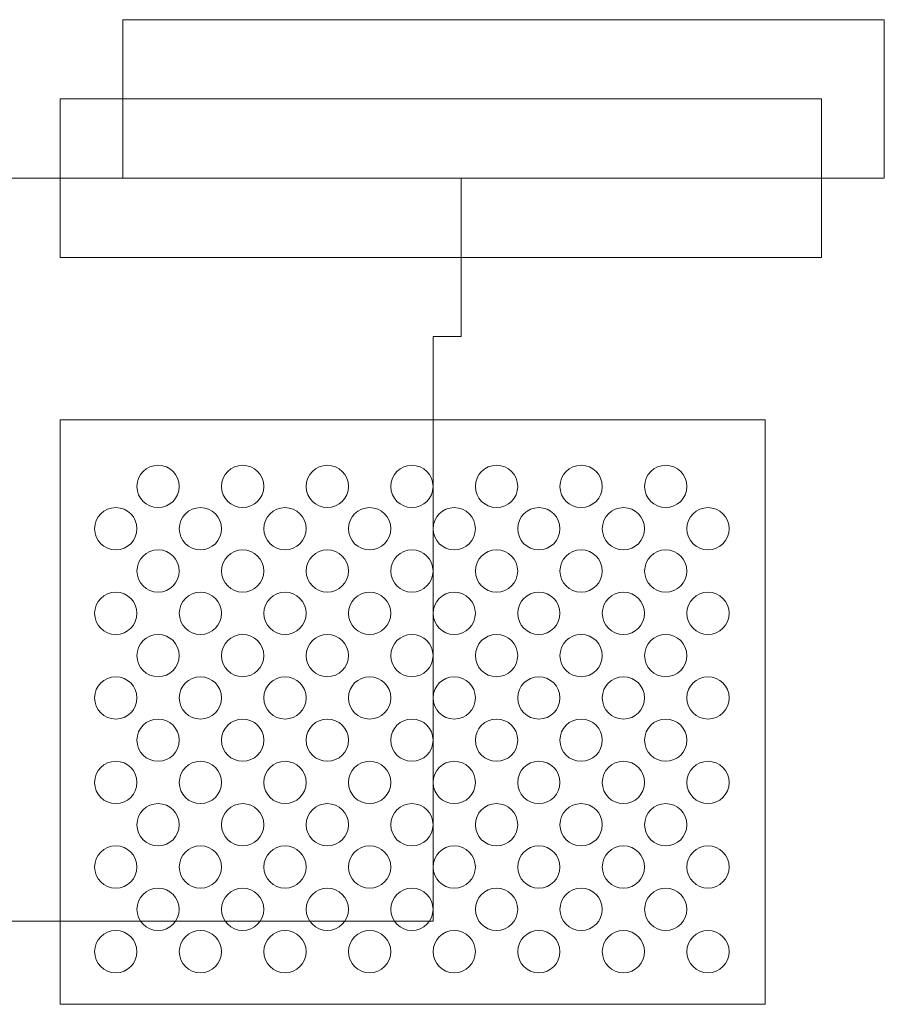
# Model space of a CAD drawing. Header units: millimetres. Extents: x -1146 to 1019, y -763 to 979.
# Tile 59 of 143: x 267 to 303, y -432 to -391. Entities that reach past the tile are written whole.
import ezdxf

# ---------------------------------------------------------------- set-up
doc = ezdxf.new("R2010")
doc.units = ezdxf.units.MM
doc.header["$MEASUREMENT"] = 0
doc.layers.add('Layer 1', color=7, linetype='Continuous')

msp = doc.modelspace()

# ---------------------------------------------------------------- linework, layer by layer
at = {"layer": 'Layer 1', "color": 240, "lineweight": 18}
for points in [[(271.1315, -391.2687), (271.1315, -391.2687), (302.5439, -391.2687), (302.5439, -391.2687), (302.5439, -391.2687), (302.5439, -391.2687), (302.5439, -397.8081), (302.5439, -397.8081), (302.5439, -397.8081), (302.5439, -397.8081), (271.1315, -397.8081), (271.1315, -397.8081), (271.1315, -397.8081), (271.1315, -397.8081), (271.1315, -391.2687), (271.1315, -391.2687)], [(268.5425, -407.7839), (268.5425, -407.7839), (297.628, -407.7839), (297.628, -407.7839), (297.628, -407.7839), (297.628, -407.7839), (297.628, -431.9006), (297.628, -431.9006), (297.628, -431.9006), (297.628, -431.9006), (268.5425, -431.9006), (268.5425, -431.9006), (268.5425, -431.9006), (268.5425, -431.9006), (268.5425, -407.7839), (268.5425, -407.7839)], [(272.5858, -409.6575), (273.0677, -409.6575), (273.4583, -410.0482), (273.4583, -410.5301), (273.4583, -410.5301), (273.4583, -411.012), (273.0677, -411.4027), (272.5858, -411.4027), (272.5858, -411.4027), (272.1039, -411.4027), (271.7132, -411.012), (271.7132, -410.5301), (271.7132, -410.5301), (271.7132, -410.0482), (272.1039, -409.6575), (272.5858, -409.6575)], [(276.076, -409.6575), (276.5579, -409.6575), (276.9486, -410.0482), (276.9486, -410.5301), (276.9486, -410.5301), (276.9486, -411.012), (276.5579, -411.4027), (276.076, -411.4027), (276.076, -411.4027), (275.5941, -411.4027), (275.2035, -411.012), (275.2035, -410.5301), (275.2035, -410.5301), (275.2035, -410.0482), (275.5941, -409.6575), (276.076, -409.6575)], [(279.5663, -409.6575), (280.0482, -409.6575), (280.4389, -410.0482), (280.4389, -410.5301), (280.4389, -410.5301), (280.4389, -411.012), (280.0482, -411.4027), (279.5663, -411.4027), (279.5663, -411.4027), (279.0844, -411.4027), (278.6937, -411.012), (278.6937, -410.5301), (278.6937, -410.5301), (278.6937, -410.0482), (279.0844, -409.6575), (279.5663, -409.6575)], [(283.0566, -409.6575), (283.5384, -409.6575), (283.9291, -410.0482), (283.9291, -410.5301), (283.9291, -410.5301), (283.9291, -411.012), (283.5384, -411.4027), (283.0566, -411.4027), (283.0566, -411.4027), (282.5747, -411.4027), (282.184, -411.012), (282.184, -410.5301), (282.184, -410.5301), (282.184, -410.0482), (282.5747, -409.6575), (283.0566, -409.6575)], [(286.5468, -409.6575), (287.0287, -409.6575), (287.4194, -410.0482), (287.4194, -410.5301), (287.4194, -410.5301), (287.4194, -411.012), (287.0287, -411.4027), (286.5468, -411.4027), (286.5468, -411.4027), (286.0649, -411.4027), (285.6742, -411.012), (285.6742, -410.5301), (285.6742, -410.5301), (285.6742, -410.0482), (286.0649, -409.6575), (286.5468, -409.6575)], [(290.0371, -409.6575), (290.519, -409.6575), (290.9096, -410.0482), (290.9096, -410.5301), (290.9096, -410.5301), (290.9096, -411.012), (290.519, -411.4027), (290.0371, -411.4027), (290.0371, -411.4027), (289.5552, -411.4027), (289.1645, -411.012), (289.1645, -410.5301), (289.1645, -410.5301), (289.1645, -410.0482), (289.5552, -409.6575), (290.0371, -409.6575)], [(293.5273, -409.6575), (294.0092, -409.6575), (294.3999, -410.0482), (294.3999, -410.5301), (294.3999, -410.5301), (294.3999, -411.012), (294.0092, -411.4027), (293.5273, -411.4027), (293.5273, -411.4027), (293.0455, -411.4027), (292.6548, -411.012), (292.6548, -410.5301), (292.6548, -410.5301), (292.6548, -410.0482), (293.0455, -409.6575), (293.5273, -409.6575)], [(270.8406, -411.4027), (271.3225, -411.4027), (271.7132, -411.7933), (271.7132, -412.2753), (271.7132, -412.2753), (271.7132, -412.7572), (271.3225, -413.1479), (270.8406, -413.1479), (270.8406, -413.1479), (270.3587, -413.1479), (269.9681, -412.7572), (269.9681, -412.2753), (269.9681, -412.2753), (269.9681, -411.7933), (270.3587, -411.4027), (270.8406, -411.4027)], [(274.3309, -411.4027), (274.8128, -411.4027), (275.2035, -411.7933), (275.2035, -412.2753), (275.2035, -412.2753), (275.2035, -412.7572), (274.8128, -413.1479), (274.3309, -413.1479), (274.3309, -413.1479), (273.849, -413.1479), (273.4583, -412.7572), (273.4583, -412.2753), (273.4583, -412.2753), (273.4583, -411.7933), (273.849, -411.4027), (274.3309, -411.4027)], [(277.8212, -411.4027), (278.303, -411.4027), (278.6937, -411.7933), (278.6937, -412.2753), (278.6937, -412.2753), (278.6937, -412.7572), (278.303, -413.1479), (277.8212, -413.1479), (277.8212, -413.1479), (277.3393, -413.1479), (276.9486, -412.7572), (276.9486, -412.2753), (276.9486, -412.2753), (276.9486, -411.7933), (277.3393, -411.4027), (277.8212, -411.4027)], [(281.3114, -411.4027), (281.7933, -411.4027), (282.184, -411.7933), (282.184, -412.2753), (282.184, -412.2753), (282.184, -412.7572), (281.7933, -413.1479), (281.3114, -413.1479), (281.3114, -413.1479), (280.8295, -413.1479), (280.4389, -412.7572), (280.4389, -412.2753), (280.4389, -412.2753), (280.4389, -411.7933), (280.8295, -411.4027), (281.3114, -411.4027)], [(284.8017, -411.4027), (285.2836, -411.4027), (285.6742, -411.7933), (285.6742, -412.2753), (285.6742, -412.2753), (285.6742, -412.7572), (285.2836, -413.1479), (284.8017, -413.1479), (284.8017, -413.1479), (284.3198, -413.1479), (283.9291, -412.7572), (283.9291, -412.2753), (283.9291, -412.2753), (283.9291, -411.7933), (284.3198, -411.4027), (284.8017, -411.4027)], [(288.2919, -411.4027), (288.7738, -411.4027), (289.1645, -411.7933), (289.1645, -412.2753), (289.1645, -412.2753), (289.1645, -412.7572), (288.7738, -413.1479), (288.2919, -413.1479), (288.2919, -413.1479), (287.8101, -413.1479), (287.4194, -412.7572), (287.4194, -412.2753), (287.4194, -412.2753), (287.4194, -411.7933), (287.8101, -411.4027), (288.2919, -411.4027)], [(291.7822, -411.4027), (292.2641, -411.4027), (292.6548, -411.7933), (292.6548, -412.2753), (292.6548, -412.2753), (292.6548, -412.7572), (292.2641, -413.1479), (291.7822, -413.1479), (291.7822, -413.1479), (291.3003, -413.1479), (290.9096, -412.7572), (290.9096, -412.2753), (290.9096, -412.2753), (290.9096, -411.7933), (291.3003, -411.4027), (291.7822, -411.4027)], [(295.2725, -411.4027), (295.7544, -411.4027), (296.145, -411.7933), (296.145, -412.2753), (296.145, -412.2753), (296.145, -412.7572), (295.7544, -413.1479), (295.2725, -413.1479), (295.2725, -413.1479), (294.7906, -413.1479), (294.3999, -412.7572), (294.3999, -412.2753), (294.3999, -412.2753), (294.3999, -411.7933), (294.7906, -411.4027), (295.2725, -411.4027)], [(272.5858, -413.1479), (273.0677, -413.1479), (273.4583, -413.5385), (273.4583, -414.0203), (273.4583, -414.0203), (273.4583, -414.5022), (273.0677, -414.8929), (272.5858, -414.8929), (272.5858, -414.8929), (272.1039, -414.8929), (271.7132, -414.5022), (271.7132, -414.0203), (271.7132, -414.0203), (271.7132, -413.5385), (272.1039, -413.1479), (272.5858, -413.1479)], [(276.076, -413.1479), (276.5579, -413.1479), (276.9486, -413.5385), (276.9486, -414.0203), (276.9486, -414.0203), (276.9486, -414.5022), (276.5579, -414.8929), (276.076, -414.8929), (276.076, -414.8929), (275.5941, -414.8929), (275.2035, -414.5022), (275.2035, -414.0203), (275.2035, -414.0203), (275.2035, -413.5385), (275.5941, -413.1479), (276.076, -413.1479)], [(279.5663, -413.1479), (280.0482, -413.1479), (280.4389, -413.5385), (280.4389, -414.0203), (280.4389, -414.0203), (280.4389, -414.5022), (280.0482, -414.8929), (279.5663, -414.8929), (279.5663, -414.8929), (279.0844, -414.8929), (278.6937, -414.5022), (278.6937, -414.0203), (278.6937, -414.0203), (278.6937, -413.5385), (279.0844, -413.1479), (279.5663, -413.1479)], [(283.0566, -413.1479), (283.5384, -413.1479), (283.9291, -413.5385), (283.9291, -414.0203), (283.9291, -414.0203), (283.9291, -414.5022), (283.5384, -414.8929), (283.0566, -414.8929), (283.0566, -414.8929), (282.5747, -414.8929), (282.184, -414.5022), (282.184, -414.0203), (282.184, -414.0203), (282.184, -413.5385), (282.5747, -413.1479), (283.0566, -413.1479)], [(286.5468, -413.1479), (287.0287, -413.1479), (287.4194, -413.5385), (287.4194, -414.0203), (287.4194, -414.0203), (287.4194, -414.5022), (287.0287, -414.8929), (286.5468, -414.8929), (286.5468, -414.8929), (286.0649, -414.8929), (285.6742, -414.5022), (285.6742, -414.0203), (285.6742, -414.0203), (285.6742, -413.5385), (286.0649, -413.1479), (286.5468, -413.1479)], [(290.0371, -413.1479), (290.519, -413.1479), (290.9096, -413.5385), (290.9096, -414.0203), (290.9096, -414.0203), (290.9096, -414.5022), (290.519, -414.8929), (290.0371, -414.8929), (290.0371, -414.8929), (289.5552, -414.8929), (289.1645, -414.5022), (289.1645, -414.0203), (289.1645, -414.0203), (289.1645, -413.5385), (289.5552, -413.1479), (290.0371, -413.1479)], [(293.5273, -413.1479), (294.0092, -413.1479), (294.3999, -413.5385), (294.3999, -414.0203), (294.3999, -414.0203), (294.3999, -414.5022), (294.0092, -414.8929), (293.5273, -414.8929), (293.5273, -414.8929), (293.0455, -414.8929), (292.6548, -414.5022), (292.6548, -414.0203), (292.6548, -414.0203), (292.6548, -413.5385), (293.0455, -413.1479), (293.5273, -413.1479)], [(270.8406, -414.8929), (271.3225, -414.8929), (271.7132, -415.2836), (271.7132, -415.7655), (271.7132, -415.7655), (271.7132, -416.2474), (271.3225, -416.6381), (270.8406, -416.6381), (270.8406, -416.6381), (270.3587, -416.6381), (269.9681, -416.2474), (269.9681, -415.7655), (269.9681, -415.7655), (269.9681, -415.2836), (270.3587, -414.8929), (270.8406, -414.8929)], [(274.3309, -414.8929), (274.8128, -414.8929), (275.2035, -415.2836), (275.2035, -415.7655), (275.2035, -415.7655), (275.2035, -416.2474), (274.8128, -416.6381), (274.3309, -416.6381), (274.3309, -416.6381), (273.849, -416.6381), (273.4583, -416.2474), (273.4583, -415.7655), (273.4583, -415.7655), (273.4583, -415.2836), (273.849, -414.8929), (274.3309, -414.8929)], [(277.8212, -414.8929), (278.303, -414.8929), (278.6937, -415.2836), (278.6937, -415.7655), (278.6937, -415.7655), (278.6937, -416.2474), (278.303, -416.6381), (277.8212, -416.6381), (277.8212, -416.6381), (277.3393, -416.6381), (276.9486, -416.2474), (276.9486, -415.7655), (276.9486, -415.7655), (276.9486, -415.2836), (277.3393, -414.8929), (277.8212, -414.8929)], [(281.3114, -414.8929), (281.7933, -414.8929), (282.184, -415.2836), (282.184, -415.7655), (282.184, -415.7655), (282.184, -416.2474), (281.7933, -416.6381), (281.3114, -416.6381), (281.3114, -416.6381), (280.8295, -416.6381), (280.4389, -416.2474), (280.4389, -415.7655), (280.4389, -415.7655), (280.4389, -415.2836), (280.8295, -414.8929), (281.3114, -414.8929)], [(284.8017, -414.8929), (285.2836, -414.8929), (285.6742, -415.2836), (285.6742, -415.7655), (285.6742, -415.7655), (285.6742, -416.2474), (285.2836, -416.6381), (284.8017, -416.6381), (284.8017, -416.6381), (284.3198, -416.6381), (283.9291, -416.2474), (283.9291, -415.7655), (283.9291, -415.7655), (283.9291, -415.2836), (284.3198, -414.8929), (284.8017, -414.8929)], [(288.2919, -414.8929), (288.7738, -414.8929), (289.1645, -415.2836), (289.1645, -415.7655), (289.1645, -415.7655), (289.1645, -416.2474), (288.7738, -416.6381), (288.2919, -416.6381), (288.2919, -416.6381), (287.8101, -416.6381), (287.4194, -416.2474), (287.4194, -415.7655), (287.4194, -415.7655), (287.4194, -415.2836), (287.8101, -414.8929), (288.2919, -414.8929)], [(291.7822, -414.8929), (292.2641, -414.8929), (292.6548, -415.2836), (292.6548, -415.7655), (292.6548, -415.7655), (292.6548, -416.2474), (292.2641, -416.6381), (291.7822, -416.6381), (291.7822, -416.6381), (291.3003, -416.6381), (290.9096, -416.2474), (290.9096, -415.7655), (290.9096, -415.7655), (290.9096, -415.2836), (291.3003, -414.8929), (291.7822, -414.8929)], [(295.2725, -414.8929), (295.7544, -414.8929), (296.145, -415.2836), (296.145, -415.7655), (296.145, -415.7655), (296.145, -416.2474), (295.7544, -416.6381), (295.2725, -416.6381), (295.2725, -416.6381), (294.7906, -416.6381), (294.3999, -416.2474), (294.3999, -415.7655), (294.3999, -415.7655), (294.3999, -415.2836), (294.7906, -414.8929), (295.2725, -414.8929)], [(272.5858, -416.6381), (273.0677, -416.6381), (273.4583, -417.0288), (273.4583, -417.5107), (273.4583, -417.5107), (273.4583, -417.9926), (273.0677, -418.3832), (272.5858, -418.3832), (272.5858, -418.3832), (272.1039, -418.3832), (271.7132, -417.9926), (271.7132, -417.5107), (271.7132, -417.5107), (271.7132, -417.0288), (272.1039, -416.6381), (272.5858, -416.6381)], [(276.076, -416.6381), (276.5579, -416.6381), (276.9486, -417.0288), (276.9486, -417.5107), (276.9486, -417.5107), (276.9486, -417.9926), (276.5579, -418.3832), (276.076, -418.3832), (276.076, -418.3832), (275.5941, -418.3832), (275.2035, -417.9926), (275.2035, -417.5107), (275.2035, -417.5107), (275.2035, -417.0288), (275.5941, -416.6381), (276.076, -416.6381)], [(279.5663, -416.6381), (280.0482, -416.6381), (280.4389, -417.0288), (280.4389, -417.5107), (280.4389, -417.5107), (280.4389, -417.9926), (280.0482, -418.3832), (279.5663, -418.3832), (279.5663, -418.3832), (279.0844, -418.3832), (278.6937, -417.9926), (278.6937, -417.5107), (278.6937, -417.5107), (278.6937, -417.0288), (279.0844, -416.6381), (279.5663, -416.6381)], [(283.0566, -416.6381), (283.5384, -416.6381), (283.9291, -417.0288), (283.9291, -417.5107), (283.9291, -417.5107), (283.9291, -417.9926), (283.5384, -418.3832), (283.0566, -418.3832), (283.0566, -418.3832), (282.5747, -418.3832), (282.184, -417.9926), (282.184, -417.5107), (282.184, -417.5107), (282.184, -417.0288), (282.5747, -416.6381), (283.0566, -416.6381)], [(286.5468, -416.6381), (287.0287, -416.6381), (287.4194, -417.0288), (287.4194, -417.5107), (287.4194, -417.5107), (287.4194, -417.9926), (287.0287, -418.3832), (286.5468, -418.3832), (286.5468, -418.3832), (286.0649, -418.3832), (285.6742, -417.9926), (285.6742, -417.5107), (285.6742, -417.5107), (285.6742, -417.0288), (286.0649, -416.6381), (286.5468, -416.6381)], [(290.0371, -416.6381), (290.519, -416.6381), (290.9096, -417.0288), (290.9096, -417.5107), (290.9096, -417.5107), (290.9096, -417.9926), (290.519, -418.3832), (290.0371, -418.3832), (290.0371, -418.3832), (289.5552, -418.3832), (289.1645, -417.9926), (289.1645, -417.5107), (289.1645, -417.5107), (289.1645, -417.0288), (289.5552, -416.6381), (290.0371, -416.6381)], [(293.5273, -416.6381), (294.0092, -416.6381), (294.3999, -417.0288), (294.3999, -417.5107), (294.3999, -417.5107), (294.3999, -417.9926), (294.0092, -418.3832), (293.5273, -418.3832), (293.5273, -418.3832), (293.0455, -418.3832), (292.6548, -417.9926), (292.6548, -417.5107), (292.6548, -417.5107), (292.6548, -417.0288), (293.0455, -416.6381), (293.5273, -416.6381)], [(270.8406, -418.3832), (271.3225, -418.3832), (271.7132, -418.7739), (271.7132, -419.2557), (271.7132, -419.2557), (271.7132, -419.7376), (271.3225, -420.1283), (270.8406, -420.1283), (270.8406, -420.1283), (270.3587, -420.1283), (269.9681, -419.7376), (269.9681, -419.2557), (269.9681, -419.2557), (269.9681, -418.7739), (270.3587, -418.3832), (270.8406, -418.3832)], [(274.3309, -418.3832), (274.8128, -418.3832), (275.2035, -418.7739), (275.2035, -419.2557), (275.2035, -419.2557), (275.2035, -419.7376), (274.8128, -420.1283), (274.3309, -420.1283), (274.3309, -420.1283), (273.849, -420.1283), (273.4583, -419.7376), (273.4583, -419.2557), (273.4583, -419.2557), (273.4583, -418.7739), (273.849, -418.3832), (274.3309, -418.3832)], [(277.8212, -418.3832), (278.303, -418.3832), (278.6937, -418.7739), (278.6937, -419.2557), (278.6937, -419.2557), (278.6937, -419.7376), (278.303, -420.1283), (277.8212, -420.1283), (277.8212, -420.1283), (277.3393, -420.1283), (276.9486, -419.7376), (276.9486, -419.2557), (276.9486, -419.2557), (276.9486, -418.7739), (277.3393, -418.3832), (277.8212, -418.3832)], [(281.3114, -418.3832), (281.7933, -418.3832), (282.184, -418.7739), (282.184, -419.2557), (282.184, -419.2557), (282.184, -419.7376), (281.7933, -420.1283), (281.3114, -420.1283), (281.3114, -420.1283), (280.8295, -420.1283), (280.4389, -419.7376), (280.4389, -419.2557), (280.4389, -419.2557), (280.4389, -418.7739), (280.8295, -418.3832), (281.3114, -418.3832)], [(284.8017, -418.3832), (285.2836, -418.3832), (285.6742, -418.7739), (285.6742, -419.2557), (285.6742, -419.2557), (285.6742, -419.7376), (285.2836, -420.1283), (284.8017, -420.1283), (284.8017, -420.1283), (284.3198, -420.1283), (283.9291, -419.7376), (283.9291, -419.2557), (283.9291, -419.2557), (283.9291, -418.7739), (284.3198, -418.3832), (284.8017, -418.3832)], [(288.2919, -418.3832), (288.7738, -418.3832), (289.1645, -418.7739), (289.1645, -419.2557), (289.1645, -419.2557), (289.1645, -419.7376), (288.7738, -420.1283), (288.2919, -420.1283), (288.2919, -420.1283), (287.8101, -420.1283), (287.4194, -419.7376), (287.4194, -419.2557), (287.4194, -419.2557), (287.4194, -418.7739), (287.8101, -418.3832), (288.2919, -418.3832)], [(291.7822, -418.3832), (292.2641, -418.3832), (292.6548, -418.7739), (292.6548, -419.2557), (292.6548, -419.2557), (292.6548, -419.7376), (292.2641, -420.1283), (291.7822, -420.1283), (291.7822, -420.1283), (291.3003, -420.1283), (290.9096, -419.7376), (290.9096, -419.2557), (290.9096, -419.2557), (290.9096, -418.7739), (291.3003, -418.3832), (291.7822, -418.3832)], [(295.2725, -418.3832), (295.7544, -418.3832), (296.145, -418.7739), (296.145, -419.2557), (296.145, -419.2557), (296.145, -419.7376), (295.7544, -420.1283), (295.2725, -420.1283), (295.2725, -420.1283), (294.7906, -420.1283), (294.3999, -419.7376), (294.3999, -419.2557), (294.3999, -419.2557), (294.3999, -418.7739), (294.7906, -418.3832), (295.2725, -418.3832)], [(272.5858, -420.1283), (273.0677, -420.1283), (273.4583, -420.519), (273.4583, -421.0008), (273.4583, -421.0008), (273.4583, -421.4828), (273.0677, -421.8735), (272.5858, -421.8735), (272.5858, -421.8735), (272.1039, -421.8735), (271.7132, -421.4828), (271.7132, -421.0008), (271.7132, -421.0008), (271.7132, -420.519), (272.1039, -420.1283), (272.5858, -420.1283)], [(276.076, -420.1283), (276.5579, -420.1283), (276.9486, -420.519), (276.9486, -421.0008), (276.9486, -421.0008), (276.9486, -421.4828), (276.5579, -421.8735), (276.076, -421.8735), (276.076, -421.8735), (275.5941, -421.8735), (275.2035, -421.4828), (275.2035, -421.0008), (275.2035, -421.0008), (275.2035, -420.519), (275.5941, -420.1283), (276.076, -420.1283)], [(279.5663, -420.1283), (280.0482, -420.1283), (280.4389, -420.519), (280.4389, -421.0008), (280.4389, -421.0008), (280.4389, -421.4828), (280.0482, -421.8735), (279.5663, -421.8735), (279.5663, -421.8735), (279.0844, -421.8735), (278.6937, -421.4828), (278.6937, -421.0008), (278.6937, -421.0008), (278.6937, -420.519), (279.0844, -420.1283), (279.5663, -420.1283)], [(283.0566, -420.1283), (283.5384, -420.1283), (283.9291, -420.519), (283.9291, -421.0008), (283.9291, -421.0008), (283.9291, -421.4828), (283.5384, -421.8735), (283.0566, -421.8735), (283.0566, -421.8735), (282.5747, -421.8735), (282.184, -421.4828), (282.184, -421.0008), (282.184, -421.0008), (282.184, -420.519), (282.5747, -420.1283), (283.0566, -420.1283)], [(286.5468, -420.1283), (287.0287, -420.1283), (287.4194, -420.519), (287.4194, -421.0008), (287.4194, -421.0008), (287.4194, -421.4828), (287.0287, -421.8735), (286.5468, -421.8735), (286.5468, -421.8735), (286.0649, -421.8735), (285.6742, -421.4828), (285.6742, -421.0008), (285.6742, -421.0008), (285.6742, -420.519), (286.0649, -420.1283), (286.5468, -420.1283)], [(290.0371, -420.1283), (290.519, -420.1283), (290.9096, -420.519), (290.9096, -421.0008), (290.9096, -421.0008), (290.9096, -421.4828), (290.519, -421.8735), (290.0371, -421.8735), (290.0371, -421.8735), (289.5552, -421.8735), (289.1645, -421.4828), (289.1645, -421.0008), (289.1645, -421.0008), (289.1645, -420.519), (289.5552, -420.1283), (290.0371, -420.1283)], [(293.5273, -420.1283), (294.0092, -420.1283), (294.3999, -420.519), (294.3999, -421.0008), (294.3999, -421.0008), (294.3999, -421.4828), (294.0092, -421.8735), (293.5273, -421.8735), (293.5273, -421.8735), (293.0455, -421.8735), (292.6548, -421.4828), (292.6548, -421.0008), (292.6548, -421.0008), (292.6548, -420.519), (293.0455, -420.1283), (293.5273, -420.1283)], [(270.8406, -421.8735), (271.3225, -421.8735), (271.7132, -422.2642), (271.7132, -422.7461), (271.7132, -422.7461), (271.7132, -423.228), (271.3225, -423.6186), (270.8406, -423.6186), (270.8406, -423.6186), (270.3587, -423.6186), (269.9681, -423.228), (269.9681, -422.7461), (269.9681, -422.7461), (269.9681, -422.2642), (270.3587, -421.8735), (270.8406, -421.8735)], [(274.3309, -421.8735), (274.8128, -421.8735), (275.2035, -422.2642), (275.2035, -422.7461), (275.2035, -422.7461), (275.2035, -423.228), (274.8128, -423.6186), (274.3309, -423.6186), (274.3309, -423.6186), (273.849, -423.6186), (273.4583, -423.228), (273.4583, -422.7461), (273.4583, -422.7461), (273.4583, -422.2642), (273.849, -421.8735), (274.3309, -421.8735)], [(277.8212, -421.8735), (278.303, -421.8735), (278.6937, -422.2642), (278.6937, -422.7461), (278.6937, -422.7461), (278.6937, -423.228), (278.303, -423.6186), (277.8212, -423.6186), (277.8212, -423.6186), (277.3393, -423.6186), (276.9486, -423.228), (276.9486, -422.7461), (276.9486, -422.7461), (276.9486, -422.2642), (277.3393, -421.8735), (277.8212, -421.8735)], [(281.3114, -421.8735), (281.7933, -421.8735), (282.184, -422.2642), (282.184, -422.7461), (282.184, -422.7461), (282.184, -423.228), (281.7933, -423.6186), (281.3114, -423.6186), (281.3114, -423.6186), (280.8295, -423.6186), (280.4389, -423.228), (280.4389, -422.7461), (280.4389, -422.7461), (280.4389, -422.2642), (280.8295, -421.8735), (281.3114, -421.8735)], [(284.8017, -421.8735), (285.2836, -421.8735), (285.6742, -422.2642), (285.6742, -422.7461), (285.6742, -422.7461), (285.6742, -423.228), (285.2836, -423.6186), (284.8017, -423.6186), (284.8017, -423.6186), (284.3198, -423.6186), (283.9291, -423.228), (283.9291, -422.7461), (283.9291, -422.7461), (283.9291, -422.2642), (284.3198, -421.8735), (284.8017, -421.8735)], [(288.2919, -421.8735), (288.7738, -421.8735), (289.1645, -422.2642), (289.1645, -422.7461), (289.1645, -422.7461), (289.1645, -423.228), (288.7738, -423.6186), (288.2919, -423.6186), (288.2919, -423.6186), (287.8101, -423.6186), (287.4194, -423.228), (287.4194, -422.7461), (287.4194, -422.7461), (287.4194, -422.2642), (287.8101, -421.8735), (288.2919, -421.8735)], [(291.7822, -421.8735), (292.2641, -421.8735), (292.6548, -422.2642), (292.6548, -422.7461), (292.6548, -422.7461), (292.6548, -423.228), (292.2641, -423.6186), (291.7822, -423.6186), (291.7822, -423.6186), (291.3003, -423.6186), (290.9096, -423.228), (290.9096, -422.7461), (290.9096, -422.7461), (290.9096, -422.2642), (291.3003, -421.8735), (291.7822, -421.8735)], [(295.2725, -421.8735), (295.7544, -421.8735), (296.145, -422.2642), (296.145, -422.7461), (296.145, -422.7461), (296.145, -423.228), (295.7544, -423.6186), (295.2725, -423.6186), (295.2725, -423.6186), (294.7906, -423.6186), (294.3999, -423.228), (294.3999, -422.7461), (294.3999, -422.7461), (294.3999, -422.2642), (294.7906, -421.8735), (295.2725, -421.8735)], [(272.5858, -423.6186), (273.0677, -423.6186), (273.4583, -424.0093), (273.4583, -424.4911), (273.4583, -424.4911), (273.4583, -424.973), (273.0677, -425.3637), (272.5858, -425.3637), (272.5858, -425.3637), (272.1039, -425.3637), (271.7132, -424.973), (271.7132, -424.4911), (271.7132, -424.4911), (271.7132, -424.0093), (272.1039, -423.6186), (272.5858, -423.6186)], [(276.076, -423.6186), (276.5579, -423.6186), (276.9486, -424.0093), (276.9486, -424.4911), (276.9486, -424.4911), (276.9486, -424.973), (276.5579, -425.3637), (276.076, -425.3637), (276.076, -425.3637), (275.5941, -425.3637), (275.2035, -424.973), (275.2035, -424.4911), (275.2035, -424.4911), (275.2035, -424.0093), (275.5941, -423.6186), (276.076, -423.6186)], [(279.5663, -423.6186), (280.0482, -423.6186), (280.4389, -424.0093), (280.4389, -424.4911), (280.4389, -424.4911), (280.4389, -424.973), (280.0482, -425.3637), (279.5663, -425.3637), (279.5663, -425.3637), (279.0844, -425.3637), (278.6937, -424.973), (278.6937, -424.4911), (278.6937, -424.4911), (278.6937, -424.0093), (279.0844, -423.6186), (279.5663, -423.6186)], [(283.0566, -423.6186), (283.5384, -423.6186), (283.9291, -424.0093), (283.9291, -424.4911), (283.9291, -424.4911), (283.9291, -424.973), (283.5384, -425.3637), (283.0566, -425.3637), (283.0566, -425.3637), (282.5747, -425.3637), (282.184, -424.973), (282.184, -424.4911), (282.184, -424.4911), (282.184, -424.0093), (282.5747, -423.6186), (283.0566, -423.6186)], [(286.5468, -423.6186), (287.0287, -423.6186), (287.4194, -424.0093), (287.4194, -424.4911), (287.4194, -424.4911), (287.4194, -424.973), (287.0287, -425.3637), (286.5468, -425.3637), (286.5468, -425.3637), (286.0649, -425.3637), (285.6742, -424.973), (285.6742, -424.4911), (285.6742, -424.4911), (285.6742, -424.0093), (286.0649, -423.6186), (286.5468, -423.6186)], [(290.0371, -423.6186), (290.519, -423.6186), (290.9096, -424.0093), (290.9096, -424.4911), (290.9096, -424.4911), (290.9096, -424.973), (290.519, -425.3637), (290.0371, -425.3637), (290.0371, -425.3637), (289.5552, -425.3637), (289.1645, -424.973), (289.1645, -424.4911), (289.1645, -424.4911), (289.1645, -424.0093), (289.5552, -423.6186), (290.0371, -423.6186)], [(293.5273, -423.6186), (294.0092, -423.6186), (294.3999, -424.0093), (294.3999, -424.4911), (294.3999, -424.4911), (294.3999, -424.973), (294.0092, -425.3637), (293.5273, -425.3637), (293.5273, -425.3637), (293.0455, -425.3637), (292.6548, -424.973), (292.6548, -424.4911), (292.6548, -424.4911), (292.6548, -424.0093), (293.0455, -423.6186), (293.5273, -423.6186)], [(270.8406, -425.3637), (271.3225, -425.3637), (271.7132, -425.7544), (271.7132, -426.2363), (271.7132, -426.2363), (271.7132, -426.7182), (271.3225, -427.1089), (270.8406, -427.1089), (270.8406, -427.1089), (270.3587, -427.1089), (269.9681, -426.7182), (269.9681, -426.2363), (269.9681, -426.2363), (269.9681, -425.7544), (270.3587, -425.3637), (270.8406, -425.3637)], [(274.3309, -425.3637), (274.8128, -425.3637), (275.2035, -425.7544), (275.2035, -426.2363), (275.2035, -426.2363), (275.2035, -426.7182), (274.8128, -427.1089), (274.3309, -427.1089), (274.3309, -427.1089), (273.849, -427.1089), (273.4583, -426.7182), (273.4583, -426.2363), (273.4583, -426.2363), (273.4583, -425.7544), (273.849, -425.3637), (274.3309, -425.3637)], [(277.8212, -425.3637), (278.303, -425.3637), (278.6937, -425.7544), (278.6937, -426.2363), (278.6937, -426.2363), (278.6937, -426.7182), (278.303, -427.1089), (277.8212, -427.1089), (277.8212, -427.1089), (277.3393, -427.1089), (276.9486, -426.7182), (276.9486, -426.2363), (276.9486, -426.2363), (276.9486, -425.7544), (277.3393, -425.3637), (277.8212, -425.3637)], [(281.3114, -425.3637), (281.7933, -425.3637), (282.184, -425.7544), (282.184, -426.2363), (282.184, -426.2363), (282.184, -426.7182), (281.7933, -427.1089), (281.3114, -427.1089), (281.3114, -427.1089), (280.8295, -427.1089), (280.4389, -426.7182), (280.4389, -426.2363), (280.4389, -426.2363), (280.4389, -425.7544), (280.8295, -425.3637), (281.3114, -425.3637)], [(284.8017, -425.3637), (285.2836, -425.3637), (285.6742, -425.7544), (285.6742, -426.2363), (285.6742, -426.2363), (285.6742, -426.7182), (285.2836, -427.1089), (284.8017, -427.1089), (284.8017, -427.1089), (284.3198, -427.1089), (283.9291, -426.7182), (283.9291, -426.2363), (283.9291, -426.2363), (283.9291, -425.7544), (284.3198, -425.3637), (284.8017, -425.3637)], [(288.2919, -425.3637), (288.7738, -425.3637), (289.1645, -425.7544), (289.1645, -426.2363), (289.1645, -426.2363), (289.1645, -426.7182), (288.7738, -427.1089), (288.2919, -427.1089), (288.2919, -427.1089), (287.8101, -427.1089), (287.4194, -426.7182), (287.4194, -426.2363), (287.4194, -426.2363), (287.4194, -425.7544), (287.8101, -425.3637), (288.2919, -425.3637)], [(291.7822, -425.3637), (292.2641, -425.3637), (292.6548, -425.7544), (292.6548, -426.2363), (292.6548, -426.2363), (292.6548, -426.7182), (292.2641, -427.1089), (291.7822, -427.1089), (291.7822, -427.1089), (291.3003, -427.1089), (290.9096, -426.7182), (290.9096, -426.2363), (290.9096, -426.2363), (290.9096, -425.7544), (291.3003, -425.3637), (291.7822, -425.3637)], [(295.2725, -425.3637), (295.7544, -425.3637), (296.145, -425.7544), (296.145, -426.2363), (296.145, -426.2363), (296.145, -426.7182), (295.7544, -427.1089), (295.2725, -427.1089), (295.2725, -427.1089), (294.7906, -427.1089), (294.3999, -426.7182), (294.3999, -426.2363), (294.3999, -426.2363), (294.3999, -425.7544), (294.7906, -425.3637), (295.2725, -425.3637)], [(272.5858, -427.1089), (273.0677, -427.1089), (273.4583, -427.4996), (273.4583, -427.9815), (273.4583, -427.9815), (273.4583, -428.4634), (273.0677, -428.8539), (272.5858, -428.8539), (272.5858, -428.8539), (272.1039, -428.8539), (271.7132, -428.4634), (271.7132, -427.9815), (271.7132, -427.9815), (271.7132, -427.4996), (272.1039, -427.1089), (272.5858, -427.1089)], [(276.076, -427.1089), (276.5579, -427.1089), (276.9486, -427.4996), (276.9486, -427.9815), (276.9486, -427.9815), (276.9486, -428.4634), (276.5579, -428.8539), (276.076, -428.8539), (276.076, -428.8539), (275.5941, -428.8539), (275.2035, -428.4634), (275.2035, -427.9815), (275.2035, -427.9815), (275.2035, -427.4996), (275.5941, -427.1089), (276.076, -427.1089)], [(279.5663, -427.1089), (280.0482, -427.1089), (280.4389, -427.4996), (280.4389, -427.9815), (280.4389, -427.9815), (280.4389, -428.4634), (280.0482, -428.8539), (279.5663, -428.8539), (279.5663, -428.8539), (279.0844, -428.8539), (278.6937, -428.4634), (278.6937, -427.9815), (278.6937, -427.9815), (278.6937, -427.4996), (279.0844, -427.1089), (279.5663, -427.1089)], [(283.0566, -427.1089), (283.5384, -427.1089), (283.9291, -427.4996), (283.9291, -427.9815), (283.9291, -427.9815), (283.9291, -428.4634), (283.5384, -428.8539), (283.0566, -428.8539), (283.0566, -428.8539), (282.5747, -428.8539), (282.184, -428.4634), (282.184, -427.9815), (282.184, -427.9815), (282.184, -427.4996), (282.5747, -427.1089), (283.0566, -427.1089)], [(286.5468, -427.1089), (287.0287, -427.1089), (287.4194, -427.4996), (287.4194, -427.9815), (287.4194, -427.9815), (287.4194, -428.4634), (287.0287, -428.8539), (286.5468, -428.8539), (286.5468, -428.8539), (286.0649, -428.8539), (285.6742, -428.4634), (285.6742, -427.9815), (285.6742, -427.9815), (285.6742, -427.4996), (286.0649, -427.1089), (286.5468, -427.1089)], [(290.0371, -427.1089), (290.519, -427.1089), (290.9096, -427.4996), (290.9096, -427.9815), (290.9096, -427.9815), (290.9096, -428.4634), (290.519, -428.8539), (290.0371, -428.8539), (290.0371, -428.8539), (289.5552, -428.8539), (289.1645, -428.4634), (289.1645, -427.9815), (289.1645, -427.9815), (289.1645, -427.4996), (289.5552, -427.1089), (290.0371, -427.1089)], [(293.5273, -427.1089), (294.0092, -427.1089), (294.3999, -427.4996), (294.3999, -427.9815), (294.3999, -427.9815), (294.3999, -428.4634), (294.0092, -428.8539), (293.5273, -428.8539), (293.5273, -428.8539), (293.0455, -428.8539), (292.6548, -428.4634), (292.6548, -427.9815), (292.6548, -427.9815), (292.6548, -427.4996), (293.0455, -427.1089), (293.5273, -427.1089)], [(270.8406, -428.8539), (271.3225, -428.8539), (271.7132, -429.2447), (271.7132, -429.7265), (271.7132, -429.7265), (271.7132, -430.2084), (271.3225, -430.5991), (270.8406, -430.5991), (270.8406, -430.5991), (270.3587, -430.5991), (269.9681, -430.2084), (269.9681, -429.7265), (269.9681, -429.7265), (269.9681, -429.2447), (270.3587, -428.8539), (270.8406, -428.8539)], [(274.3309, -428.8539), (274.8128, -428.8539), (275.2035, -429.2447), (275.2035, -429.7265), (275.2035, -429.7265), (275.2035, -430.2084), (274.8128, -430.5991), (274.3309, -430.5991), (274.3309, -430.5991), (273.849, -430.5991), (273.4583, -430.2084), (273.4583, -429.7265), (273.4583, -429.7265), (273.4583, -429.2447), (273.849, -428.8539), (274.3309, -428.8539)], [(277.8212, -428.8539), (278.303, -428.8539), (278.6937, -429.2447), (278.6937, -429.7265), (278.6937, -429.7265), (278.6937, -430.2084), (278.303, -430.5991), (277.8212, -430.5991), (277.8212, -430.5991), (277.3393, -430.5991), (276.9486, -430.2084), (276.9486, -429.7265), (276.9486, -429.7265), (276.9486, -429.2447), (277.3393, -428.8539), (277.8212, -428.8539)], [(281.3114, -428.8539), (281.7933, -428.8539), (282.184, -429.2447), (282.184, -429.7265), (282.184, -429.7265), (282.184, -430.2084), (281.7933, -430.5991), (281.3114, -430.5991), (281.3114, -430.5991), (280.8295, -430.5991), (280.4389, -430.2084), (280.4389, -429.7265), (280.4389, -429.7265), (280.4389, -429.2447), (280.8295, -428.8539), (281.3114, -428.8539)], [(284.8017, -428.8539), (285.2836, -428.8539), (285.6742, -429.2447), (285.6742, -429.7265), (285.6742, -429.7265), (285.6742, -430.2084), (285.2836, -430.5991), (284.8017, -430.5991), (284.8017, -430.5991), (284.3198, -430.5991), (283.9291, -430.2084), (283.9291, -429.7265), (283.9291, -429.7265), (283.9291, -429.2447), (284.3198, -428.8539), (284.8017, -428.8539)], [(288.2919, -428.8539), (288.7738, -428.8539), (289.1645, -429.2447), (289.1645, -429.7265), (289.1645, -429.7265), (289.1645, -430.2084), (288.7738, -430.5991), (288.2919, -430.5991), (288.2919, -430.5991), (287.8101, -430.5991), (287.4194, -430.2084), (287.4194, -429.7265), (287.4194, -429.7265), (287.4194, -429.2447), (287.8101, -428.8539), (288.2919, -428.8539)], [(291.7822, -428.8539), (292.2641, -428.8539), (292.6548, -429.2447), (292.6548, -429.7265), (292.6548, -429.7265), (292.6548, -430.2084), (292.2641, -430.5991), (291.7822, -430.5991), (291.7822, -430.5991), (291.3003, -430.5991), (290.9096, -430.2084), (290.9096, -429.7265), (290.9096, -429.7265), (290.9096, -429.2447), (291.3003, -428.8539), (291.7822, -428.8539)], [(295.2725, -428.8539), (295.7544, -428.8539), (296.145, -429.2447), (296.145, -429.7265), (296.145, -429.7265), (296.145, -430.2084), (295.7544, -430.5991), (295.2725, -430.5991), (295.2725, -430.5991), (294.7906, -430.5991), (294.3999, -430.2084), (294.3999, -429.7265), (294.3999, -429.7265), (294.3999, -429.2447), (294.7906, -428.8539), (295.2725, -428.8539)]]:
    msp.add_open_spline(points, degree=3, knots=[0, 0, 0, 0, 0.2, 0.2, 0.2, 0.2, 0.4, 0.4, 0.4, 0.4, 0.6, 0.6, 0.6, 0.6, 1, 1, 1, 1], dxfattribs=at)
at = {"layer": 'Layer 1', "color": 8, "lineweight": 18}
msp.add_open_spline([(268.5425, -394.5383), (268.5425, -394.5383), (299.9548, -394.5383), (299.9548, -394.5383), (299.9548, -394.5383), (299.9548, -394.5383), (299.9548, -401.0777), (299.9548, -401.0777), (299.9548, -401.0777), (299.9548, -401.0777), (268.5425, -401.0777), (268.5425, -401.0777), (268.5425, -401.0777), (268.5425, -401.0777), (268.5425, -394.5383), (268.5425, -394.5383)], degree=3, knots=[0, 0, 0, 0, 0.2, 0.2, 0.2, 0.2, 0.4, 0.4, 0.4, 0.4, 0.6, 0.6, 0.6, 0.6, 1, 1, 1, 1], dxfattribs=at)
at = {"layer": 'Layer 1', "color": 2, "lineweight": 18}
msp.add_open_spline([(283.9291, -404.3474), (283.9291, -404.3474), (283.9291, -428.4642), (283.9291, -428.4642), (283.9291, -428.4642), (283.9291, -428.4642), (254.8436, -428.4642), (254.8436, -428.4642), (254.8436, -428.4642), (254.8436, -428.4642), (254.8436, -404.3474), (254.8436, -404.3474), (254.8436, -404.3474), (254.8436, -404.3474), (253.6802, -404.3474), (253.6802, -404.3474), (253.6802, -404.3474), (253.6802, -404.3474), (253.6802, -397.8081), (253.6802, -397.8081), (253.6802, -397.8081), (253.6802, -397.8081), (285.0925, -397.8081), (285.0925, -397.8081), (285.0925, -397.8081), (285.0925, -397.8081), (285.0925, -404.3474), (285.0925, -404.3474), (285.0925, -404.3474), (285.0925, -404.3474), (283.9291, -404.3474), (283.9291, -404.3474)], degree=3, knots=[0, 0, 0, 0, 0.1111111, 0.1111111, 0.1111111, 0.1111111, 0.2222222, 0.2222222, 0.2222222, 0.2222222, 0.3333333, 0.3333333, 0.3333333, 0.3333333, 0.4444444, 0.4444444, 0.4444444, 0.4444444, 0.5555556, 0.5555556, 0.5555556, 0.5555556, 0.6666667, 0.6666667, 0.6666667, 0.6666667, 0.7777778, 0.7777778, 0.7777778, 0.7777778, 1, 1, 1, 1], dxfattribs=at)

doc.saveas('drawing.dxf')
